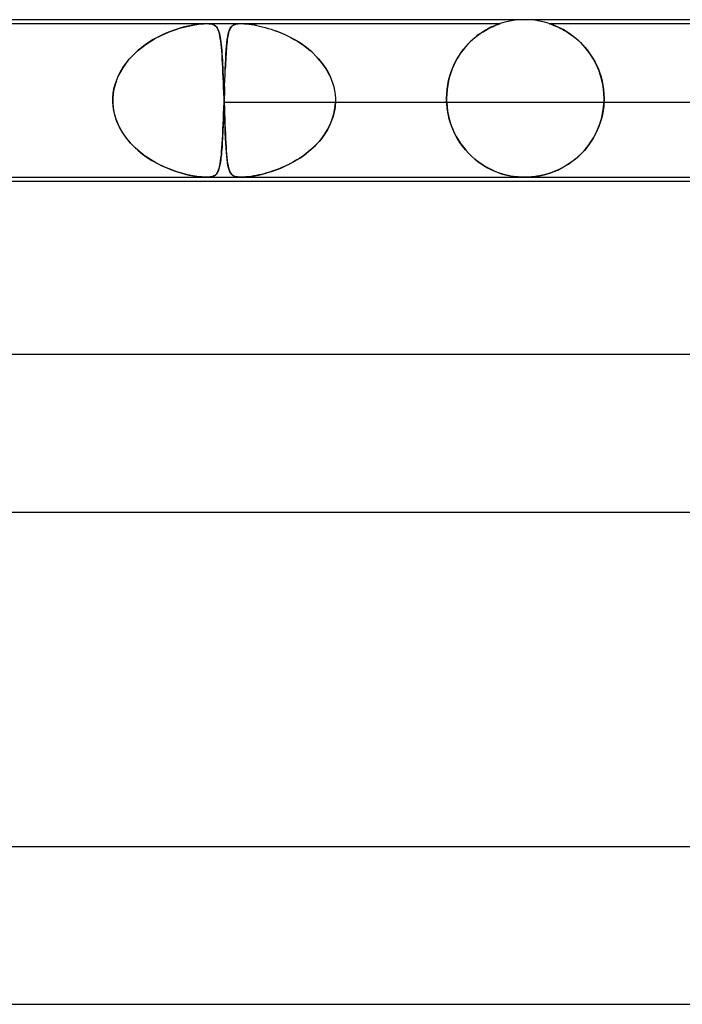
# Model space of a CAD drawing. Header units: millimetres. Extents: x -385 to 385, y -2 to 250.
# Tile 29 of 84: x -139 to -122, y 225 to 250. Entities that reach past the tile are written whole.
import ezdxf

# ---------------------------------------------------------------- set-up
doc = ezdxf.new("R2010")
doc.units = ezdxf.units.MM
doc.layers.add('HIDDEN', color=7, linetype='Continuous')
doc.layers.add('THICK', color=7, linetype='Continuous')

msp = doc.modelspace()

# ---------------------------------------------------------------- linework, layer by layer
at = {"layer": 'HIDDEN'}
for p, q in [((-126, 250), (-126.127, 249.996)), ((-125.873, 249.996), (-126, 250)), ((-146.637, 249.9), (-134.085, 249.9)), ((-134.829, 249.761), (-134.927, 249.728)), ((-134.882, 249.744), (-134.766, 249.781)), ((-134.735, 249.79), (-134.829, 249.761)), ((-134.766, 249.781), (-134.655, 249.812)), ((-134.643, 249.815), (-134.735, 249.79)), ((-134.655, 249.812), (-134.544, 249.839)), ((-134.556, 249.837), (-134.643, 249.815)), ((-134.472, 249.855), (-134.556, 249.837)), ((-134.544, 249.839), (-134.433, 249.862)), ((-134.387, 249.87), (-134.472, 249.855)), ((-134.433, 249.862), (-134.326, 249.88)), ((-134.305, 249.883), (-134.387, 249.87)), ((-134.326, 249.88), (-134.232, 249.892)), ((-134.226, 249.892), (-134.305, 249.883)), ((-134.232, 249.892), (-134.152, 249.898)), ((-134.152, 249.898), (-134.226, 249.892)), ((-134.152, 249.898), (-134.085, 249.9)), ((-134.085, 249.9), (-134.152, 249.898)), ((-134.085, 249.9), (-134.026, 249.898)), ((-134.026, 249.898), (-134.085, 249.9)), ((-134.085, 249.9), (-126.624, 249.9)), ((-134.026, 249.898), (-133.976, 249.892)), ((-133.973, 249.892), (-134.026, 249.898)), ((-133.976, 249.892), (-133.935, 249.883)), ((-133.926, 249.88), (-133.973, 249.892)), ((-133.935, 249.883), (-133.901, 249.87)), ((-133.885, 249.862), (-133.926, 249.88)), ((-133.901, 249.87), (-133.873, 249.855)), ((-133.852, 249.839), (-133.885, 249.862)), ((-133.873, 249.855), (-133.849, 249.837)), ((-133.826, 249.812), (-133.852, 249.839)), ((-133.849, 249.837), (-133.829, 249.815)), ((-133.829, 249.815), (-133.811, 249.79)), ((-133.805, 249.781), (-133.826, 249.812)), ((-133.811, 249.79), (-133.795, 249.761)), ((-133.787, 249.744), (-133.805, 249.781)), ((-133.795, 249.761), (-133.78, 249.728)), ((-133.493, 249.754), (-133.504, 249.726)), ((-133.498, 249.742), (-133.479, 249.782)), ((-133.481, 249.779), (-133.493, 249.754)), ((-133.467, 249.801), (-133.481, 249.779)), ((-133.479, 249.782), (-133.456, 249.816)), ((-133.452, 249.821), (-133.467, 249.801)), ((-133.456, 249.816), (-133.429, 249.843)), ((-133.435, 249.838), (-133.452, 249.821)), ((-133.416, 249.853), (-133.435, 249.838)), ((-133.429, 249.843), (-133.396, 249.865)), ((-133.394, 249.866), (-133.416, 249.853)), ((-133.396, 249.865), (-133.359, 249.88)), ((-133.369, 249.877), (-133.394, 249.866)), ((-133.34, 249.886), (-133.369, 249.877)), ((-133.359, 249.88), (-133.319, 249.891)), ((-133.305, 249.893), (-133.34, 249.886)), ((-133.319, 249.891), (-133.276, 249.897)), ((-133.265, 249.898), (-133.305, 249.893)), ((-133.276, 249.897), (-133.231, 249.9)), ((-133.231, 249.9), (-133.181, 249.9)), ((-133.181, 249.9), (-133.126, 249.898)), ((-133.087, 249.895), (-133.128, 249.898)), ((-133.126, 249.898), (-133.067, 249.893)), ((-133.042, 249.891), (-133.087, 249.895)), ((-133.067, 249.893), (-133.005, 249.886)), ((-132.992, 249.884), (-133.042, 249.891)), ((-133.005, 249.886), (-132.94, 249.877)), ((-132.936, 249.876), (-132.992, 249.884)), ((-132.94, 249.877), (-132.873, 249.866)), ((-132.874, 249.866), (-132.936, 249.876)), ((-132.806, 249.853), (-132.874, 249.866)), ((-132.873, 249.866), (-132.806, 249.853)), ((-132.806, 249.853), (-132.738, 249.838)), ((-132.738, 249.838), (-132.666, 249.822)), ((-132.666, 249.822), (-132.592, 249.802)), ((-132.592, 249.802), (-132.516, 249.78)), ((-132.516, 249.78), (-132.438, 249.756)), ((-132.438, 249.756), (-132.357, 249.728)), ((-126.947, 249.761), (-126.995, 249.733)), ((-126.989, 249.737), (-126.923, 249.773)), ((-126.9, 249.785), (-126.947, 249.761)), ((-126.923, 249.773), (-126.861, 249.804)), ((-126.857, 249.806), (-126.9, 249.785)), ((-126.861, 249.804), (-126.805, 249.83)), ((-126.813, 249.826), (-126.857, 249.806)), ((-126.771, 249.845), (-126.813, 249.826)), ((-126.805, 249.83), (-126.755, 249.852)), ((-126.731, 249.861), (-126.771, 249.845)), ((-126.755, 249.852), (-126.713, 249.869)), ((-126.696, 249.875), (-126.731, 249.861)), ((-126.713, 249.869), (-126.679, 249.881)), ((-126.666, 249.886), (-126.696, 249.875)), ((-126.679, 249.881), (-126.654, 249.89)), ((-126.643, 249.894), (-126.666, 249.886)), ((-126.654, 249.89), (-126.637, 249.896)), ((-126.629, 249.898), (-126.643, 249.894)), ((-126.637, 249.896), (-126.628, 249.899)), ((-126.624, 249.9), (-126.629, 249.898)), ((-126.628, 249.899), (-126.624, 249.9)), ((-126.503, 249.936), (-126.624, 249.9)), ((-126.379, 249.964), (-126.503, 249.936)), ((-126.253, 249.984), (-126.379, 249.964)), ((-126.127, 249.996), (-126.253, 249.984)), ((-125.747, 249.984), (-125.873, 249.996)), ((-125.621, 249.964), (-125.747, 249.984)), ((-125.497, 249.936), (-125.621, 249.964)), ((-125.376, 249.9), (-125.497, 249.936)), ((-125.376, 249.9), (-105.624, 249.9)), ((-125.373, 249.899), (-125.375, 249.9)), ((-125.375, 249.9), (-125.37, 249.898)), ((-125.365, 249.896), (-125.373, 249.899)), ((-125.37, 249.898), (-125.354, 249.893)), ((-125.35, 249.892), (-125.365, 249.896)), ((-125.354, 249.893), (-125.328, 249.884)), ((-125.327, 249.884), (-125.35, 249.892)), ((-125.328, 249.884), (-125.295, 249.871)), ((-125.296, 249.872), (-125.327, 249.884)), ((-125.256, 249.857), (-125.296, 249.872)), ((-125.295, 249.871), (-125.256, 249.856)), ((-125.207, 249.837), (-125.256, 249.857)), ((-125.256, 249.856), (-125.213, 249.839)), ((-125.213, 249.839), (-125.17, 249.82)), ((-125.152, 249.812), (-125.207, 249.837)), ((-125.17, 249.82), (-125.127, 249.8)), ((-125.091, 249.782), (-125.152, 249.812)), ((-125.127, 249.8), (-125.083, 249.778)), ((-125.025, 249.747), (-125.091, 249.782)), ((-125.083, 249.778), (-125.035, 249.753)), ((-125.035, 249.753), (-124.985, 249.725)), ((-135.497, 249.457), (-135.375, 249.528)), ((-135.334, 249.55), (-135.434, 249.494)), ((-135.375, 249.528), (-135.251, 249.592)), ((-135.232, 249.601), (-135.334, 249.55)), ((-135.251, 249.592), (-135.125, 249.65)), ((-135.129, 249.648), (-135.232, 249.601)), ((-135.027, 249.691), (-135.129, 249.648)), ((-135.125, 249.65), (-135.002, 249.701)), ((-134.927, 249.728), (-135.027, 249.691)), ((-135.002, 249.701), (-134.882, 249.744)), ((-133.77, 249.701), (-133.787, 249.744)), ((-133.78, 249.728), (-133.767, 249.691)), ((-133.756, 249.65), (-133.77, 249.701)), ((-133.767, 249.691), (-133.756, 249.648)), ((-133.743, 249.592), (-133.756, 249.65)), ((-133.756, 249.648), (-133.745, 249.601)), ((-133.745, 249.601), (-133.735, 249.55)), ((-133.732, 249.528), (-133.743, 249.592)), ((-133.735, 249.55), (-133.726, 249.494)), ((-133.721, 249.457), (-133.732, 249.528)), ((-133.548, 249.541), (-133.555, 249.493)), ((-133.554, 249.497), (-133.543, 249.572)), ((-133.541, 249.584), (-133.548, 249.541)), ((-133.543, 249.572), (-133.53, 249.637)), ((-133.533, 249.624), (-133.541, 249.584)), ((-133.524, 249.661), (-133.533, 249.624)), ((-133.53, 249.637), (-133.515, 249.694)), ((-133.515, 249.695), (-133.524, 249.661)), ((-133.515, 249.694), (-133.498, 249.742)), ((-133.504, 249.726), (-133.515, 249.695)), ((-132.357, 249.728), (-132.276, 249.698)), ((-132.175, 249.657), (-132.33, 249.719)), ((-132.276, 249.698), (-132.193, 249.665)), ((-132.193, 249.665), (-132.11, 249.629)), ((-132.015, 249.584), (-132.175, 249.657)), ((-132.11, 249.629), (-132.026, 249.589)), ((-132.026, 249.589), (-131.941, 249.546)), ((-131.854, 249.498), (-132.015, 249.584)), ((-131.941, 249.546), (-131.857, 249.5)), ((-131.857, 249.5), (-131.774, 249.451)), ((-127.349, 249.471), (-127.276, 249.536)), ((-127.269, 249.542), (-127.327, 249.491)), ((-127.276, 249.536), (-127.202, 249.595)), ((-127.212, 249.588), (-127.269, 249.542)), ((-127.155, 249.63), (-127.212, 249.588)), ((-127.202, 249.595), (-127.129, 249.648)), ((-127.1, 249.668), (-127.155, 249.63)), ((-127.129, 249.648), (-127.058, 249.695)), ((-127.047, 249.702), (-127.1, 249.668)), ((-127.058, 249.695), (-126.989, 249.737)), ((-126.995, 249.733), (-127.047, 249.702)), ((-124.955, 249.707), (-125.025, 249.747)), ((-124.985, 249.725), (-124.932, 249.693)), ((-124.882, 249.661), (-124.955, 249.707)), ((-124.932, 249.693), (-124.877, 249.658)), ((-124.808, 249.609), (-124.882, 249.661)), ((-124.877, 249.658), (-124.821, 249.619)), ((-124.821, 249.619), (-124.764, 249.576)), ((-124.732, 249.551), (-124.808, 249.609)), ((-124.764, 249.576), (-124.705, 249.529)), ((-124.656, 249.486), (-124.732, 249.551)), ((-124.705, 249.529), (-124.646, 249.477)), ((-135.838, 249.206), (-135.729, 249.296)), ((-135.726, 249.298), (-135.818, 249.224)), ((-135.729, 249.296), (-135.615, 249.379)), ((-135.631, 249.368), (-135.726, 249.298)), ((-135.534, 249.434), (-135.631, 249.368)), ((-135.615, 249.379), (-135.497, 249.457)), ((-135.434, 249.494), (-135.534, 249.434)), ((-133.726, 249.494), (-133.718, 249.434)), ((-133.712, 249.379), (-133.721, 249.457)), ((-133.718, 249.434), (-133.711, 249.368)), ((-133.704, 249.296), (-133.712, 249.379)), ((-133.711, 249.368), (-133.704, 249.298)), ((-133.704, 249.298), (-133.697, 249.224)), ((-133.696, 249.206), (-133.704, 249.296)), ((-133.577, 249.269), (-133.582, 249.203)), ((-133.581, 249.223), (-133.573, 249.323)), ((-133.572, 249.331), (-133.577, 249.269)), ((-133.573, 249.323), (-133.564, 249.414)), ((-133.567, 249.389), (-133.572, 249.331)), ((-133.561, 249.443), (-133.567, 249.389)), ((-133.564, 249.414), (-133.554, 249.497)), ((-133.555, 249.493), (-133.561, 249.443)), ((-131.696, 249.401), (-131.854, 249.498)), ((-131.774, 249.451), (-131.691, 249.398)), ((-131.545, 249.292), (-131.696, 249.401)), ((-131.691, 249.398), (-131.609, 249.341)), ((-131.609, 249.341), (-131.529, 249.28)), ((-131.403, 249.173), (-131.545, 249.292)), ((-131.529, 249.28), (-131.451, 249.216)), ((-127.501, 249.313), (-127.557, 249.245)), ((-127.554, 249.248), (-127.488, 249.327)), ((-127.444, 249.376), (-127.501, 249.313)), ((-127.488, 249.327), (-127.42, 249.402)), ((-127.386, 249.436), (-127.444, 249.376)), ((-127.42, 249.402), (-127.349, 249.471)), ((-127.327, 249.491), (-127.386, 249.436)), ((-124.582, 249.417), (-124.656, 249.486)), ((-124.646, 249.477), (-124.586, 249.422)), ((-124.586, 249.422), (-124.528, 249.362)), ((-124.51, 249.343), (-124.582, 249.417)), ((-124.528, 249.362), (-124.471, 249.299)), ((-124.441, 249.264), (-124.51, 249.343)), ((-124.471, 249.299), (-124.415, 249.231)), ((-124.375, 249.179), (-124.441, 249.264)), ((-136.126, 248.9), (-136.037, 249.008)), ((-135.99, 249.059), (-136.069, 248.97)), ((-136.037, 249.008), (-135.941, 249.11)), ((-135.906, 249.144), (-135.99, 249.059)), ((-135.941, 249.11), (-135.838, 249.206)), ((-135.818, 249.224), (-135.906, 249.144)), ((-133.697, 249.224), (-133.691, 249.144)), ((-133.689, 249.11), (-133.696, 249.206)), ((-133.691, 249.144), (-133.685, 249.059)), ((-133.682, 249.008), (-133.689, 249.11)), ((-133.685, 249.059), (-133.68, 248.97)), ((-133.676, 248.9), (-133.682, 249.008)), ((-133.591, 249.061), (-133.595, 248.985)), ((-133.594, 249), (-133.588, 249.116)), ((-133.587, 249.134), (-133.591, 249.061)), ((-133.588, 249.116), (-133.581, 249.223)), ((-133.582, 249.203), (-133.587, 249.134)), ((-131.451, 249.216), (-131.375, 249.148)), ((-131.271, 249.043), (-131.403, 249.173)), ((-131.375, 249.148), (-131.303, 249.077)), ((-131.303, 249.077), (-131.234, 249.002)), ((-131.151, 248.902), (-131.271, 249.043)), ((-131.234, 249.002), (-131.169, 248.924)), ((-127.712, 249.017), (-127.758, 248.932)), ((-127.731, 248.983), (-127.676, 249.076)), ((-127.662, 249.097), (-127.712, 249.017)), ((-127.676, 249.076), (-127.617, 249.164)), ((-127.611, 249.173), (-127.662, 249.097)), ((-127.617, 249.164), (-127.554, 249.248)), ((-127.557, 249.245), (-127.611, 249.173)), ((-124.415, 249.231), (-124.361, 249.16)), ((-124.313, 249.09), (-124.375, 249.179)), ((-124.361, 249.16), (-124.309, 249.084)), ((-124.255, 248.997), (-124.313, 249.09)), ((-124.309, 249.084), (-124.259, 249.005)), ((-124.259, 249.005), (-124.213, 248.921)), ((-136.277, 248.665), (-136.206, 248.785)), ((-136.21, 248.779), (-136.271, 248.677)), ((-136.143, 248.877), (-136.21, 248.779)), ((-136.206, 248.785), (-136.126, 248.9)), ((-136.069, 248.97), (-136.143, 248.877)), ((-133.68, 248.97), (-133.675, 248.877)), ((-133.67, 248.785), (-133.676, 248.9)), ((-133.675, 248.877), (-133.669, 248.779)), ((-133.664, 248.665), (-133.67, 248.785)), ((-133.669, 248.779), (-133.664, 248.677)), ((-133.603, 248.824), (-133.607, 248.738)), ((-133.606, 248.745), (-133.6, 248.876)), ((-133.599, 248.906), (-133.603, 248.824)), ((-133.6, 248.876), (-133.594, 249)), ((-133.595, 248.985), (-133.599, 248.906)), ((-131.169, 248.924), (-131.108, 248.843)), ((-131.046, 248.75), (-131.151, 248.902)), ((-131.108, 248.843), (-131.052, 248.759)), ((-131.052, 248.759), (-131, 248.672)), ((-130.957, 248.589), (-131.046, 248.75)), ((-127.841, 248.75), (-127.877, 248.653)), ((-127.868, 248.679), (-127.827, 248.784)), ((-127.801, 248.843), (-127.841, 248.75)), ((-127.827, 248.784), (-127.781, 248.885)), ((-127.758, 248.932), (-127.801, 248.843)), ((-127.781, 248.885), (-127.731, 248.983)), ((-124.201, 248.899), (-124.255, 248.997)), ((-124.213, 248.921), (-124.169, 248.833)), ((-124.153, 248.797), (-124.201, 248.899)), ((-124.169, 248.833), (-124.129, 248.741)), ((-124.109, 248.691), (-124.153, 248.797)), ((-136.388, 248.409), (-136.338, 248.539)), ((-136.324, 248.571), (-136.37, 248.461)), ((-136.338, 248.539), (-136.277, 248.665)), ((-136.271, 248.677), (-136.324, 248.571)), ((-133.664, 248.677), (-133.66, 248.571)), ((-133.658, 248.539), (-133.664, 248.665)), ((-133.66, 248.571), (-133.655, 248.461)), ((-133.653, 248.409), (-133.658, 248.539)), ((-133.618, 248.462), (-133.612, 248.607)), ((-133.612, 248.607), (-133.606, 248.745)), ((-131, 248.672), (-130.954, 248.582)), ((-130.954, 248.582), (-130.914, 248.49)), ((-127.908, 248.553), (-127.935, 248.448)), ((-127.932, 248.46), (-127.903, 248.571)), ((-127.877, 248.653), (-127.908, 248.553)), ((-127.903, 248.571), (-127.868, 248.679)), ((-124.129, 248.741), (-124.093, 248.646)), ((-124.072, 248.581), (-124.109, 248.691)), ((-124.093, 248.646), (-124.062, 248.546)), ((-124.041, 248.468), (-124.072, 248.581)), ((-124.062, 248.546), (-124.035, 248.443)), ((-136.451, 248.139), (-136.426, 248.275)), ((-136.407, 248.349), (-136.435, 248.234)), ((-136.426, 248.275), (-136.388, 248.409)), ((-136.37, 248.461), (-136.407, 248.349)), ((-133.655, 248.461), (-133.651, 248.349)), ((-133.648, 248.275), (-133.653, 248.409)), ((-133.651, 248.349), (-133.646, 248.234)), ((-133.643, 248.139), (-133.648, 248.275)), ((-133.628, 248.157), (-133.623, 248.311)), ((-133.625, 248.252), (-133.627, 248.202)), ((-133.623, 248.301), (-133.625, 248.252)), ((-133.623, 248.311), (-133.618, 248.462)), ((-130.914, 248.49), (-130.88, 248.395)), ((-130.88, 248.395), (-130.852, 248.299)), ((-130.852, 248.299), (-130.831, 248.201)), ((-127.956, 248.34), (-127.972, 248.229)), ((-127.971, 248.232), (-127.955, 248.346)), ((-127.935, 248.448), (-127.956, 248.34)), ((-127.955, 248.346), (-127.932, 248.46)), ((-124.016, 248.353), (-124.041, 248.468)), ((-124.035, 248.443), (-124.013, 248.336)), ((-123.998, 248.236), (-124.016, 248.353)), ((-124.013, 248.336), (-123.997, 248.226)), ((-136.463, 247.983), (-136.462, 248)), ((-136.462, 248), (-136.463, 247.983)), ((-136.462, 248), (-136.451, 248.139)), ((-136.453, 248.118), (-136.462, 248)), ((-136.435, 248.234), (-136.453, 248.118)), ((-133.646, 248.234), (-133.642, 248.118)), ((-133.638, 248), (-133.643, 248.139)), ((-133.642, 248.118), (-133.638, 248)), ((-133.638, 248), (-133.637, 247.983)), ((-133.637, 247.983), (-133.638, 248)), ((-133.634, 248), (-133.628, 248.157)), ((-133.632, 248.051), (-133.634, 248)), ((-133.634, 247.983), (-133.634, 248)), ((-133.63, 248.102), (-133.632, 248.051)), ((-133.629, 248.152), (-133.63, 248.102)), ((-133.627, 248.202), (-133.629, 248.152)), ((-130.831, 248.201), (-130.816, 248.101)), ((-130.816, 248.101), (-130.809, 248)), ((-130.809, 248), (-130.808, 247.983)), ((-127.984, 248), (-127.981, 248.116)), ((-127.981, 248.115), (-127.984, 248)), ((-127.984, 247.983), (-127.984, 248)), ((-127.984, 248), (-127.984, 247.983)), ((-127.981, 248.116), (-127.971, 248.232)), ((-127.972, 248.229), (-127.981, 248.115)), ((-123.988, 248.118), (-123.998, 248.236)), ((-123.997, 248.226), (-123.987, 248.114)), ((-123.984, 248), (-123.988, 248.118)), ((-123.987, 248.114), (-123.984, 248)), ((-123.984, 248), (-123.984, 247.983)), ((-123.984, 247.983), (-123.984, 248)), ((-136.463, 247.967), (-136.463, 247.983)), ((-136.463, 247.983), (-136.463, 247.967)), ((-136.463, 247.95), (-136.463, 247.967)), ((-136.463, 247.967), (-136.463, 247.95)), ((-136.463, 247.933), (-136.463, 247.95)), ((-136.463, 247.95), (-136.463, 247.933)), ((-136.463, 247.917), (-136.463, 247.933)), ((-136.463, 247.933), (-136.463, 247.917)), ((-136.462, 247.9), (-136.463, 247.917)), ((-136.463, 247.917), (-136.462, 247.9)), ((-136.462, 247.9), (-136.45, 247.759)), ((-136.447, 247.736), (-136.462, 247.9)), ((-136.45, 247.759), (-136.425, 247.62)), ((-133.648, 247.613), (-133.643, 247.755)), ((-133.641, 247.809), (-133.644, 247.719)), ((-133.643, 247.755), (-133.637, 247.9)), ((-133.637, 247.9), (-133.641, 247.809)), ((-133.637, 247.983), (-133.636, 247.967)), ((-133.636, 247.967), (-133.637, 247.983)), ((-133.637, 247.917), (-133.636, 247.933)), ((-133.637, 247.9), (-133.637, 247.917)), ((-121.612, 247.9), (-133.637, 247.9)), ((-133.636, 247.95), (-133.635, 247.967)), ((-133.636, 247.967), (-133.636, 247.95)), ((-133.636, 247.95), (-133.636, 247.967)), ((-133.636, 247.933), (-133.636, 247.95)), ((-133.636, 247.95), (-133.635, 247.933)), ((-133.635, 247.933), (-133.636, 247.95)), ((-133.635, 247.967), (-133.634, 247.983)), ((-133.635, 247.933), (-133.635, 247.917)), ((-133.635, 247.917), (-133.635, 247.933)), ((-133.635, 247.917), (-133.634, 247.9)), ((-133.634, 247.9), (-133.635, 247.917)), ((-133.628, 247.736), (-133.634, 247.9)), ((-133.634, 247.9), (-133.629, 247.759)), ((-133.629, 247.759), (-133.624, 247.62)), ((-130.849, 247.613), (-130.822, 247.755)), ((-130.815, 247.809), (-130.827, 247.719)), ((-130.822, 247.755), (-130.809, 247.9)), ((-130.809, 247.9), (-130.815, 247.809)), ((-130.808, 247.917), (-130.809, 247.9)), ((-118.784, 247.9), (-130.809, 247.9)), ((-130.808, 247.983), (-130.808, 247.967)), ((-130.808, 247.967), (-130.808, 247.95)), ((-130.808, 247.95), (-130.808, 247.933)), ((-130.808, 247.933), (-130.808, 247.917)), ((-127.984, 247.967), (-127.984, 247.983)), ((-127.984, 247.983), (-127.984, 247.967)), ((-127.984, 247.95), (-127.984, 247.967)), ((-127.984, 247.967), (-127.984, 247.95)), ((-127.983, 247.933), (-127.984, 247.95)), ((-127.984, 247.95), (-127.983, 247.933)), ((-127.983, 247.917), (-127.983, 247.933)), ((-127.983, 247.933), (-127.983, 247.917)), ((-127.982, 247.9), (-127.983, 247.917)), ((-127.983, 247.917), (-127.982, 247.9)), ((-127.982, 247.9), (-127.973, 247.787)), ((-127.969, 247.755), (-127.982, 247.9)), ((-127.973, 247.787), (-127.958, 247.674)), ((-127.947, 247.613), (-127.969, 247.755)), ((-124.021, 247.619), (-123.999, 247.758)), ((-123.994, 247.796), (-124.008, 247.692)), ((-123.999, 247.758), (-123.986, 247.9)), ((-123.986, 247.9), (-123.994, 247.796)), ((-123.985, 247.933), (-123.986, 247.917)), ((-123.986, 247.917), (-123.985, 247.933)), ((-123.986, 247.917), (-123.986, 247.9)), ((-123.986, 247.9), (-123.986, 247.917)), ((-123.984, 247.967), (-123.985, 247.95)), ((-123.985, 247.95), (-123.984, 247.967)), ((-123.985, 247.95), (-123.985, 247.933)), ((-123.985, 247.933), (-123.985, 247.95)), ((-123.984, 247.983), (-123.984, 247.967)), ((-123.984, 247.967), (-123.984, 247.983)), ((-136.413, 247.575), (-136.447, 247.736)), ((-136.425, 247.62), (-136.386, 247.484)), ((-136.362, 247.418), (-136.413, 247.575)), ((-133.651, 247.542), (-133.654, 247.454)), ((-133.653, 247.475), (-133.648, 247.613)), ((-133.647, 247.63), (-133.651, 247.542)), ((-133.644, 247.719), (-133.647, 247.63)), ((-133.622, 247.575), (-133.628, 247.736)), ((-133.624, 247.62), (-133.619, 247.484)), ((-133.617, 247.419), (-133.622, 247.575)), ((-130.868, 247.542), (-130.897, 247.454)), ((-130.889, 247.475), (-130.849, 247.613)), ((-130.845, 247.63), (-130.868, 247.542)), ((-130.827, 247.719), (-130.845, 247.63)), ((-127.958, 247.674), (-127.936, 247.562)), ((-127.915, 247.476), (-127.947, 247.613)), ((-127.936, 247.562), (-127.909, 247.452)), ((-124.052, 247.484), (-124.021, 247.619)), ((-124.027, 247.588), (-124.052, 247.486)), ((-124.008, 247.692), (-124.027, 247.588)), ((-136.386, 247.484), (-136.334, 247.352)), ((-136.294, 247.268), (-136.362, 247.418)), ((-136.334, 247.352), (-136.271, 247.224)), ((-136.212, 247.124), (-136.294, 247.268)), ((-133.665, 247.21), (-133.659, 247.34)), ((-133.661, 247.286), (-133.665, 247.206)), ((-133.658, 247.369), (-133.661, 247.286)), ((-133.659, 247.34), (-133.653, 247.475)), ((-133.654, 247.454), (-133.658, 247.369)), ((-133.619, 247.484), (-133.614, 247.352)), ((-133.611, 247.268), (-133.617, 247.419)), ((-133.614, 247.352), (-133.609, 247.224)), ((-133.605, 247.125), (-133.611, 247.268)), ((-130.969, 247.286), (-131.012, 247.206)), ((-131.01, 247.21), (-130.944, 247.34)), ((-130.931, 247.369), (-130.969, 247.286)), ((-130.944, 247.34), (-130.889, 247.475)), ((-130.897, 247.454), (-130.931, 247.369)), ((-127.875, 247.344), (-127.915, 247.476)), ((-127.909, 247.452), (-127.875, 247.343)), ((-127.828, 247.22), (-127.875, 247.344)), ((-127.875, 247.343), (-127.835, 247.238)), ((-124.117, 247.288), (-124.157, 247.191)), ((-124.14, 247.23), (-124.092, 247.354)), ((-124.082, 247.386), (-124.117, 247.288)), ((-124.092, 247.354), (-124.052, 247.484)), ((-124.052, 247.486), (-124.082, 247.386)), ((-136.271, 247.224), (-136.198, 247.103)), ((-136.117, 246.989), (-136.212, 247.124)), ((-136.198, 247.103), (-136.115, 246.987)), ((-133.677, 246.969), (-133.671, 247.086)), ((-133.673, 247.052), (-133.677, 246.978)), ((-133.669, 247.128), (-133.673, 247.052)), ((-133.671, 247.086), (-133.665, 247.21)), ((-133.665, 247.206), (-133.669, 247.128)), ((-133.609, 247.224), (-133.604, 247.103)), ((-133.599, 246.99), (-133.605, 247.125)), ((-133.604, 247.103), (-133.598, 246.987)), ((-131.174, 246.969), (-131.087, 247.086)), ((-131.111, 247.052), (-131.166, 246.978)), ((-131.06, 247.128), (-131.111, 247.052)), ((-131.087, 247.086), (-131.01, 247.21)), ((-131.012, 247.206), (-131.06, 247.128)), ((-127.835, 247.238), (-127.79, 247.135)), ((-127.774, 247.101), (-127.828, 247.22)), ((-127.79, 247.135), (-127.739, 247.035)), ((-127.714, 246.99), (-127.774, 247.101)), ((-127.739, 247.035), (-127.684, 246.94)), ((-124.321, 246.896), (-124.255, 247.001)), ((-124.25, 247.008), (-124.304, 246.921)), ((-124.255, 247.001), (-124.194, 247.112)), ((-124.201, 247.098), (-124.25, 247.008)), ((-124.157, 247.191), (-124.201, 247.098)), ((-124.194, 247.112), (-124.14, 247.23)), ((-136.01, 246.863), (-136.117, 246.989)), ((-136.115, 246.987), (-136.023, 246.877)), ((-136.023, 246.877), (-135.924, 246.774)), ((-135.894, 246.745), (-136.01, 246.863)), ((-135.924, 246.774), (-135.819, 246.678)), ((-133.698, 246.658), (-133.691, 246.755)), ((-133.689, 246.774), (-133.694, 246.711)), ((-133.691, 246.755), (-133.684, 246.859)), ((-133.685, 246.839), (-133.689, 246.774)), ((-133.681, 246.907), (-133.685, 246.839)), ((-133.684, 246.859), (-133.677, 246.969)), ((-133.677, 246.978), (-133.681, 246.907)), ((-133.592, 246.864), (-133.599, 246.99)), ((-133.598, 246.987), (-133.593, 246.877)), ((-133.593, 246.877), (-133.587, 246.774)), ((-133.585, 246.746), (-133.592, 246.864)), ((-133.587, 246.774), (-133.58, 246.678)), ((-131.481, 246.658), (-131.372, 246.755)), ((-131.352, 246.774), (-131.42, 246.711)), ((-131.372, 246.755), (-131.269, 246.859)), ((-131.287, 246.839), (-131.352, 246.774)), ((-131.225, 246.907), (-131.287, 246.839)), ((-131.269, 246.859), (-131.174, 246.969)), ((-131.166, 246.978), (-131.225, 246.907)), ((-127.648, 246.884), (-127.714, 246.99)), ((-127.684, 246.94), (-127.624, 246.848)), ((-127.578, 246.785), (-127.648, 246.884)), ((-127.624, 246.848), (-127.559, 246.761)), ((-127.504, 246.693), (-127.578, 246.785)), ((-127.559, 246.761), (-127.491, 246.678)), ((-124.421, 246.758), (-124.485, 246.682)), ((-124.466, 246.704), (-124.391, 246.797)), ((-124.361, 246.838), (-124.421, 246.758)), ((-124.391, 246.797), (-124.321, 246.896)), ((-124.304, 246.921), (-124.361, 246.838)), ((-135.769, 246.636), (-135.894, 246.745)), ((-135.819, 246.678), (-135.707, 246.588)), ((-135.638, 246.537), (-135.769, 246.636)), ((-135.707, 246.588), (-135.591, 246.504)), ((-135.504, 246.448), (-135.638, 246.537)), ((-135.591, 246.504), (-135.47, 246.427)), ((-133.715, 246.488), (-133.706, 246.569)), ((-133.71, 246.539), (-133.715, 246.487)), ((-133.704, 246.594), (-133.71, 246.539)), ((-133.706, 246.569), (-133.698, 246.658)), ((-133.699, 246.651), (-133.704, 246.594)), ((-133.694, 246.711), (-133.699, 246.651)), ((-133.577, 246.637), (-133.585, 246.746)), ((-133.58, 246.678), (-133.573, 246.588)), ((-133.569, 246.538), (-133.577, 246.637)), ((-133.573, 246.588), (-133.565, 246.504)), ((-133.559, 246.449), (-133.569, 246.538)), ((-133.565, 246.504), (-133.557, 246.427)), ((-131.637, 246.539), (-131.713, 246.487)), ((-131.712, 246.488), (-131.595, 246.569)), ((-131.562, 246.594), (-131.637, 246.539)), ((-131.595, 246.569), (-131.481, 246.658)), ((-131.49, 246.651), (-131.562, 246.594)), ((-131.42, 246.711), (-131.49, 246.651)), ((-127.427, 246.608), (-127.504, 246.693)), ((-127.491, 246.678), (-127.419, 246.599)), ((-127.347, 246.529), (-127.427, 246.608)), ((-127.419, 246.599), (-127.344, 246.526)), ((-127.265, 246.457), (-127.347, 246.529)), ((-127.344, 246.526), (-127.267, 246.459)), ((-124.711, 246.464), (-124.626, 246.538)), ((-124.622, 246.543), (-124.693, 246.479)), ((-124.626, 246.538), (-124.544, 246.618)), ((-124.552, 246.61), (-124.622, 246.543)), ((-124.485, 246.682), (-124.552, 246.61)), ((-124.544, 246.618), (-124.466, 246.704)), ((-135.368, 246.369), (-135.504, 246.448)), ((-135.47, 246.427), (-135.345, 246.356)), ((-135.231, 246.299), (-135.368, 246.369)), ((-135.345, 246.356), (-135.219, 246.293)), ((-135.096, 246.238), (-135.231, 246.299)), ((-135.219, 246.293), (-135.093, 246.237)), ((-133.76, 246.233), (-133.747, 246.287)), ((-133.75, 246.273), (-133.758, 246.239)), ((-133.742, 246.309), (-133.75, 246.273)), ((-133.747, 246.287), (-133.735, 246.347)), ((-133.735, 246.349), (-133.742, 246.309)), ((-133.735, 246.347), (-133.724, 246.414)), ((-133.728, 246.392), (-133.735, 246.349)), ((-133.721, 246.438), (-133.728, 246.392)), ((-133.724, 246.414), (-133.715, 246.488)), ((-133.715, 246.487), (-133.721, 246.438)), ((-133.549, 246.37), (-133.559, 246.449)), ((-133.557, 246.427), (-133.547, 246.356)), ((-133.537, 246.3), (-133.549, 246.37)), ((-133.547, 246.356), (-133.536, 246.293)), ((-133.524, 246.239), (-133.537, 246.3)), ((-133.536, 246.293), (-133.523, 246.237)), ((-132.197, 246.233), (-132.075, 246.287)), ((-132.106, 246.273), (-132.184, 246.239)), ((-132.027, 246.309), (-132.106, 246.273)), ((-132.075, 246.287), (-131.953, 246.347)), ((-131.949, 246.349), (-132.027, 246.309)), ((-131.953, 246.347), (-131.832, 246.414)), ((-131.87, 246.392), (-131.949, 246.349)), ((-131.791, 246.438), (-131.87, 246.392)), ((-131.832, 246.414), (-131.712, 246.488)), ((-131.713, 246.487), (-131.791, 246.438)), ((-127.267, 246.459), (-127.189, 246.397)), ((-127.18, 246.39), (-127.265, 246.457)), ((-127.189, 246.397), (-127.109, 246.339)), ((-127.095, 246.33), (-127.18, 246.39)), ((-127.109, 246.339), (-127.027, 246.287)), ((-127.008, 246.276), (-127.095, 246.33)), ((-127.027, 246.287), (-126.946, 246.24)), ((-126.92, 246.227), (-127.008, 246.276)), ((-124.996, 246.267), (-125.075, 246.224)), ((-125.071, 246.226), (-124.98, 246.277)), ((-124.919, 246.314), (-124.996, 246.267)), ((-124.98, 246.277), (-124.888, 246.333)), ((-124.842, 246.365), (-124.919, 246.314)), ((-124.888, 246.333), (-124.799, 246.396)), ((-124.767, 246.42), (-124.842, 246.365)), ((-124.799, 246.396), (-124.711, 246.464)), ((-124.693, 246.479), (-124.767, 246.42)), ((-134.963, 246.185), (-135.096, 246.238)), ((-135.093, 246.237), (-134.97, 246.188)), ((-134.97, 246.188), (-134.85, 246.146)), ((-134.835, 246.141), (-134.963, 246.185)), ((-134.85, 246.146), (-134.734, 246.11)), ((-134.711, 246.103), (-134.835, 246.141)), ((-134.734, 246.11), (-134.624, 246.08)), ((-134.591, 246.072), (-134.711, 246.103)), ((-134.624, 246.08), (-134.52, 246.056)), ((-134.478, 246.047), (-134.591, 246.072)), ((-134.52, 246.056), (-134.425, 246.036)), ((-134.372, 246.027), (-134.478, 246.047)), ((-134.425, 246.036), (-134.343, 246.023)), ((-134.28, 246.014), (-134.372, 246.027)), ((-134.343, 246.023), (-134.274, 246.013)), ((-134.204, 246.006), (-134.28, 246.014)), ((-134.274, 246.013), (-134.216, 246.007)), ((-134.216, 246.007), (-134.167, 246.003)), ((-134.139, 246.001), (-134.204, 246.006)), ((-134.167, 246.003), (-134.124, 246.001)), ((-134.083, 246), (-134.139, 246.001)), ((-134.124, 246.001), (-134.084, 246)), ((-134.084, 246), (-134.047, 246.001)), ((-134.033, 246.001), (-134.083, 246)), ((-134.047, 246.001), (-134.013, 246.003)), ((-133.989, 246.006), (-134.033, 246.001)), ((-134.013, 246.003), (-133.982, 246.007)), ((-133.952, 246.013), (-133.989, 246.006)), ((-133.982, 246.007), (-133.95, 246.013)), ((-133.92, 246.022), (-133.952, 246.013)), ((-133.95, 246.013), (-133.918, 246.023)), ((-133.894, 246.033), (-133.92, 246.022)), ((-133.918, 246.023), (-133.886, 246.037)), ((-133.872, 246.045), (-133.894, 246.033)), ((-133.886, 246.037), (-133.857, 246.056)), ((-133.854, 246.058), (-133.872, 246.045)), ((-133.857, 246.056), (-133.832, 246.081)), ((-133.839, 246.073), (-133.854, 246.058)), ((-133.824, 246.09), (-133.839, 246.073)), ((-133.832, 246.081), (-133.81, 246.11)), ((-133.811, 246.108), (-133.824, 246.09)), ((-133.799, 246.13), (-133.811, 246.108)), ((-133.81, 246.11), (-133.791, 246.145)), ((-133.787, 246.153), (-133.799, 246.13)), ((-133.791, 246.145), (-133.774, 246.186)), ((-133.777, 246.179), (-133.787, 246.153)), ((-133.767, 246.207), (-133.777, 246.179)), ((-133.774, 246.186), (-133.76, 246.233)), ((-133.758, 246.239), (-133.767, 246.207)), ((-133.508, 246.186), (-133.524, 246.239)), ((-133.523, 246.237), (-133.509, 246.188)), ((-133.509, 246.188), (-133.492, 246.146)), ((-133.49, 246.141), (-133.508, 246.186)), ((-133.492, 246.146), (-133.473, 246.11)), ((-133.469, 246.104), (-133.49, 246.141)), ((-133.473, 246.11), (-133.451, 246.08)), ((-133.445, 246.072), (-133.469, 246.104)), ((-133.451, 246.08), (-133.426, 246.056)), ((-133.415, 246.047), (-133.445, 246.072)), ((-133.426, 246.056), (-133.398, 246.036)), ((-133.38, 246.028), (-133.415, 246.047)), ((-133.398, 246.036), (-133.367, 246.023)), ((-133.34, 246.014), (-133.38, 246.028)), ((-133.367, 246.023), (-133.335, 246.013)), ((-133.297, 246.006), (-133.34, 246.014)), ((-133.335, 246.013), (-133.303, 246.007)), ((-133.303, 246.007), (-133.271, 246.003)), ((-133.251, 246.001), (-133.297, 246.006)), ((-133.271, 246.003), (-133.238, 246.001)), ((-133.201, 246), (-133.251, 246.001)), ((-133.238, 246.001), (-133.201, 246)), ((-133.201, 246), (-133.161, 246.001)), ((-133.144, 246.001), (-133.2, 246)), ((-133.161, 246.001), (-133.117, 246.003)), ((-133.082, 246.006), (-133.144, 246.001)), ((-133.117, 246.003), (-133.07, 246.007)), ((-133.016, 246.013), (-133.082, 246.006)), ((-133.07, 246.007), (-133.012, 246.013)), ((-132.948, 246.022), (-133.016, 246.013)), ((-133.012, 246.013), (-132.942, 246.023)), ((-132.881, 246.033), (-132.948, 246.022)), ((-132.942, 246.023), (-132.858, 246.037)), ((-132.815, 246.045), (-132.881, 246.033)), ((-132.858, 246.037), (-132.761, 246.056)), ((-132.751, 246.058), (-132.815, 246.045)), ((-132.761, 246.056), (-132.657, 246.081)), ((-132.688, 246.073), (-132.751, 246.058)), ((-132.622, 246.09), (-132.688, 246.073)), ((-132.657, 246.081), (-132.548, 246.11)), ((-132.554, 246.108), (-132.622, 246.09)), ((-132.483, 246.13), (-132.554, 246.108)), ((-132.548, 246.11), (-132.434, 246.145)), ((-132.411, 246.153), (-132.483, 246.13)), ((-132.434, 246.145), (-132.316, 246.186)), ((-132.336, 246.179), (-132.411, 246.153)), ((-132.261, 246.207), (-132.336, 246.179)), ((-132.316, 246.186), (-132.197, 246.233)), ((-132.184, 246.239), (-132.261, 246.207)), ((-126.946, 246.24), (-126.864, 246.198)), ((-126.834, 246.184), (-126.92, 246.227)), ((-126.864, 246.198), (-126.781, 246.161)), ((-126.748, 246.146), (-126.834, 246.184)), ((-126.781, 246.161), (-126.699, 246.127)), ((-126.663, 246.114), (-126.748, 246.146)), ((-126.699, 246.127), (-126.615, 246.098)), ((-126.581, 246.087), (-126.663, 246.114)), ((-126.615, 246.098), (-126.533, 246.073)), ((-126.5, 246.064), (-126.581, 246.087)), ((-126.533, 246.073), (-126.45, 246.052)), ((-126.422, 246.045), (-126.5, 246.064)), ((-126.45, 246.052), (-126.368, 246.035)), ((-126.35, 246.031), (-126.422, 246.045)), ((-126.368, 246.035), (-126.287, 246.021)), ((-126.283, 246.02), (-126.35, 246.031)), ((-126.287, 246.021), (-126.21, 246.011)), ((-126.222, 246.013), (-126.283, 246.02)), ((-126.165, 246.007), (-126.222, 246.013)), ((-126.21, 246.011), (-126.136, 246.005)), ((-126.11, 246.003), (-126.165, 246.007)), ((-126.136, 246.005), (-126.066, 246.001)), ((-126.054, 246.001), (-126.11, 246.003)), ((-126.066, 246.001), (-125.997, 246)), ((-125.999, 246), (-126.054, 246.001)), ((-125.943, 246.001), (-125.999, 246)), ((-125.997, 246), (-125.93, 246.001)), ((-125.886, 246.003), (-125.943, 246.001)), ((-125.93, 246.001), (-125.862, 246.005)), ((-125.825, 246.007), (-125.886, 246.003)), ((-125.862, 246.005), (-125.795, 246.01)), ((-125.761, 246.014), (-125.825, 246.007)), ((-125.795, 246.01), (-125.727, 246.018)), ((-125.693, 246.023), (-125.761, 246.014)), ((-125.727, 246.018), (-125.656, 246.029)), ((-125.621, 246.036), (-125.693, 246.023)), ((-125.656, 246.029), (-125.582, 246.044)), ((-125.545, 246.052), (-125.621, 246.036)), ((-125.582, 246.044), (-125.503, 246.062)), ((-125.468, 246.071), (-125.545, 246.052)), ((-125.503, 246.062), (-125.421, 246.085)), ((-125.391, 246.094), (-125.468, 246.071)), ((-125.421, 246.085), (-125.336, 246.112)), ((-125.312, 246.121), (-125.391, 246.094)), ((-125.336, 246.112), (-125.25, 246.145)), ((-125.233, 246.151), (-125.312, 246.121)), ((-125.25, 246.145), (-125.161, 246.183)), ((-125.154, 246.186), (-125.233, 246.151)), ((-125.161, 246.183), (-125.071, 246.226)), ((-125.075, 246.224), (-125.154, 246.186))]:
    msp.add_line(p, q, dxfattribs=at)
at = {"layer": 'THICK'}
for p, q in [((208, 250), (-208, 250)), ((-145.657, 246), (-2, 246)), ((-144.972, 245.9), (-29.698, 245.9)), ((213.75, 241.5), (-213.75, 241.5)), ((-149.893, 237.5), (-1.763, 237.5)), ((220.5, 229), (-220.5, 229)), ((-154.631, 225), (-1.811, 225))]:
    msp.add_line(p, q, dxfattribs=at)

doc.saveas('drawing.dxf')
